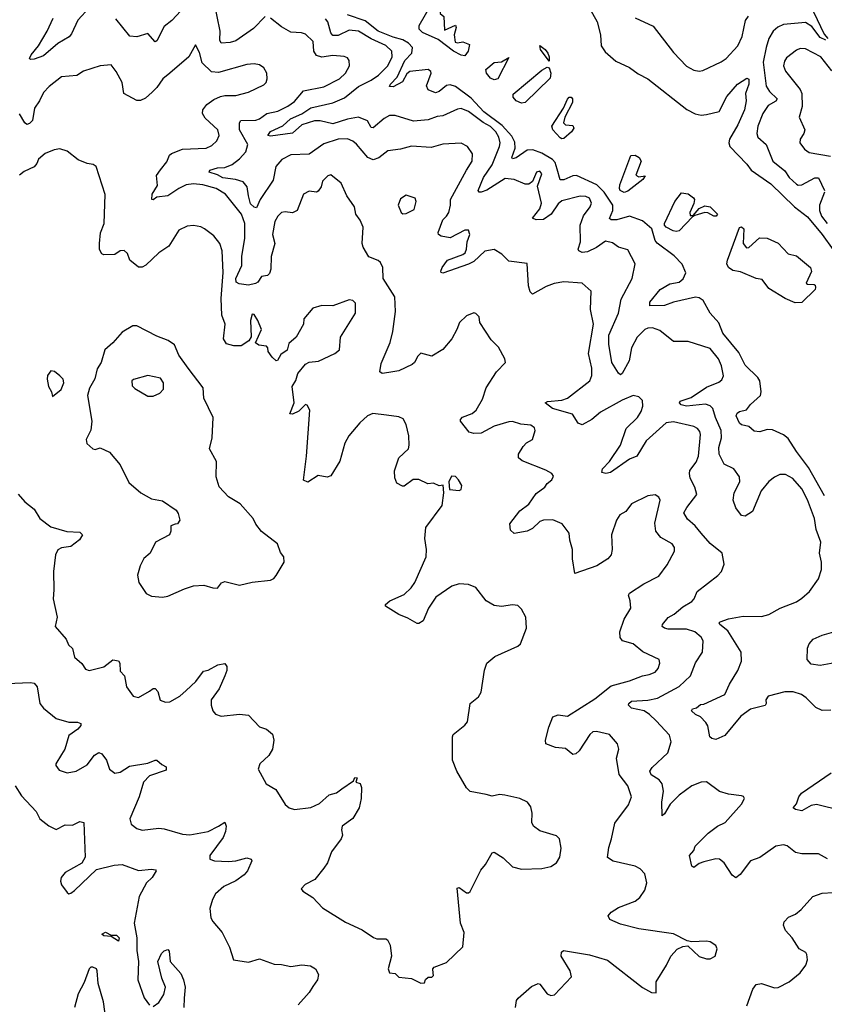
# Model space of a CAD drawing. Extents: x 1839239 to 1929705, y 762242 to 910352.
# Tile 143 of 256: x 1905886 to 1910277, y 791502 to 796877. Entities that reach past the tile are written whole.
import ezdxf

# ---------------------------------------------------------------- set-up
doc = ezdxf.new("R2010")
doc.units = 0

msp = doc.modelspace()

# ---------------------------------------------------------------- linework, layer by layer
at = {"layer": '0CON10XD'}
for points in [[(1906835.9, 797004.1), (1906717.2, 796872.8), (1906675, 796840.8), (1906635, 796762.5), (1906625, 796755.7), (1906585, 796801.5), (1906525, 796783.8), (1906487.8, 796787.8), (1906410.9, 796880.9)], [(1908315, 796680.6), (1908295, 796683.9), (1908254.2, 796705), (1908169.5, 796769.5), (1908085, 796807.5), (1908066.9, 796825), (1908065.8, 796845), (1908155, 797002.5), (1908165, 797003.3), (1908176, 796995), (1908172.5, 796945), (1908180, 796935), (1908181.7, 796911.7), (1908200, 796895), (1908205, 796820), (1908265, 796847.5), (1908267.5, 796835), (1908257.1, 796795), (1908263.3, 796755), (1908275, 796751.2), (1908305, 796756.7), (1908341.7, 796741.7), (1908334, 796705), (1908315, 796680.6)], [(1906266.4, 796943.7), (1906204, 796875), (1906169.5, 796800.5), (1906155.9, 796784.1), (1906095, 796747.2), (1906015, 796679.4), (1905965, 796662), (1905945, 796660), (1905940, 796665), (1905947.9, 796685), (1905988.9, 796735), (1906035.3, 796815), (1906069.3, 796885)], [(1907225.8, 796894.2), (1907161.7, 796828.3), (1907065, 796762.5), (1907035, 796752.5), (1906985, 796748.5), (1906978.3, 796765), (1906980.7, 796815), (1906948.1, 796975)], [(1908995, 796940), (1909037.5, 796865), (1909055.7, 796795), (1909060, 796735), (1909080.9, 796700.9), (1909139.8, 796649.8), (1909215, 796616.9), (1909261.2, 796581.2), (1909315, 796554.4), (1909527.7, 796387.7), (1909572.4, 796362.4), (1909605, 796356.6), (1909635, 796359.1), (1909703.4, 796376.6), (1909745, 796458), (1909804.3, 796525), (1909855, 796557.5), (1909865, 796552.5), (1909865.5, 796525), (1909847.1, 796475), (1909850.5, 796435), (1909841.6, 796385), (1909805, 796302.7), (1909759.6, 796225), (1909756.2, 796205), (1909762.3, 796185), (1909855, 796087.8), (1909878.2, 796055), (1909985, 795980.4), (1910114.8, 795854.8), (1910185, 795801.1), (1910265.2, 795705), (1910325, 795620)], [(1908323.7, 796056.3), (1908355.9, 796104.1), (1908357.8, 796145), (1908330.8, 796185), (1908295, 796202.7), (1908195, 796197.1), (1908131.3, 796178.7), (1908025, 796187.3), (1907965, 796169.5), (1907895, 796162), (1907847, 796123), (1907815, 796112.7), (1907785.6, 796125.6), (1907725, 796198.2), (1907705, 796213.5), (1907675, 796227.1), (1907625, 796224.7), (1907545, 796199.1), (1907465, 796143.6), (1907365, 796138.5), (1907316, 796114), (1907283.6, 796075), (1907268.8, 796001.2), (1907197.8, 795895), (1907179.3, 795850.7), (1907165, 795853.4), (1907145, 795872.4), (1907134.3, 795915), (1907128.2, 795965), (1907105, 795991.4), (1907064.2, 796004.2), (1906995, 796013.6), (1906965, 796031), (1906920, 796045), (1906923.3, 796055), (1906965, 796068), (1907005, 796071.1), (1907045, 796086.6), (1907085, 796116.9), (1907119.3, 796155), (1907130.9, 796195), (1907086.2, 796275), (1907086.2, 796313.8), (1907093.3, 796326.7), (1907175, 796328.7), (1907195.6, 796335), (1907234.4, 796365.6), (1907295, 796377.9), (1907349.1, 796405), (1907385, 796430.9), (1907435, 796488.4), (1907545, 796509.7), (1907631.9, 796555), (1907663.3, 796585), (1907686.9, 796625), (1907684.1, 796654.1), (1907675, 796668.8), (1907656.2, 796676.2), (1907595, 796681.6), (1907535, 796673.3), (1907505, 796682.1), (1907491.1, 796705), (1907487.4, 796757.4), (1907445, 796797.3), (1907424.7, 796804.7), (1907365, 796808.9), (1907315, 796838.5), (1907255.4, 796885.4)], [(1910312.3, 793107.7), (1910265, 793106), (1910231.7, 793121.7), (1910179.2, 793175), (1910152.7, 793192.7), (1910107.8, 793207.8), (1910061.7, 793208.3), (1909971.2, 793185), (1909957.5, 793165), (1909960, 793145), (1909955, 793133.8), (1909875, 793113.3), (1909822.5, 793075), (1909735, 792970), (1909685, 792948.1), (1909662.8, 792952.8), (1909653, 792963), (1909642.4, 793022.4), (1909631.1, 793041.1), (1909601.8, 793071.8), (1909574.4, 793085), (1909552.5, 793105), (1909557.5, 793115), (1909579.3, 793120.7), (1909601.8, 793138.2), (1909619.3, 793140.7), (1909735, 793193.3), (1909760.4, 793249.6), (1909806.1, 793323.9), (1909826.2, 793375), (1909823.2, 793425), (1909750.8, 793540.8), (1909706.9, 793575), (1909704.2, 793585), (1909709.1, 793590.9), (1909755, 793607.3), (1909835, 793621.2), (1909935, 793618.9), (1909975, 793629.4), (1910036.2, 793665), (1910125, 793699.6), (1910155, 793718.5), (1910197.3, 793755), (1910245.4, 793825), (1910262.1, 793875), (1910261.4, 793915), (1910251.2, 793965), (1910257.8, 794025), (1910233.8, 794095), (1910224.6, 794155), (1910186.3, 794256.3), (1910155, 794315.5), (1910105, 794372.1), (1910065, 794393.5), (1910035, 794393.5), (1910005, 794379.6), (1909975, 794356.1), (1909932.8, 794305), (1909885, 794192.9), (1909845, 794167.5), (1909825, 794170), (1909795, 794213.3), (1909779.5, 794255), (1909785, 794293.8), (1909816.5, 794355), (1909815, 794382.5), (1909784.2, 794425), (1909731.3, 794451.3), (1909702.9, 794505), (1909702.5, 794542.5), (1909715.7, 794595), (1909714.3, 794635), (1909682.9, 794705), (1909668.8, 794755), (1909655, 794769.3), (1909628.8, 794778.8), (1909525, 794768), (1909495.7, 794775), (1909486.7, 794785), (1909490.8, 794795), (1909550.6, 794815), (1909635, 794871.6), (1909702.2, 794897.8), (1909718.5, 794911.5), (1909726.4, 794933.6), (1909716.8, 794986.8), (1909700, 795025), (1909655, 795082.2), (1909535, 795120), (1909455, 795120.6), (1909379.9, 795179.9), (1909340, 795195), (1909315, 795193.5), (1909297.1, 795185), (1909256.7, 795143.3), (1909224.8, 795085.2), (1909211.9, 795015), (1909175, 794946), (1909165, 794938), (1909155, 794948), (1909118.1, 795005), (1909100.8, 795105), (1909100.8, 795155), (1909153.3, 795275), (1909168.8, 795351.2), (1909228.9, 795465), (1909244.3, 795544.3), (1909205, 795621.2), (1909155, 795635.8), (1909121.2, 795658.8), (1909082.4, 795667.6), (1909035, 795634.4), (1908985, 795610.5), (1908955, 795605.6), (1908937.5, 795615), (1908934.4, 795625), (1908946, 795664), (1908944.7, 795755), (1908963.9, 795806.1), (1908999.5, 795855), (1909006.5, 795875), (1908995, 795902), (1908975, 795912.5), (1908945, 795913.3), (1908845, 795887.5), (1908825, 795872.2), (1908787.4, 795815), (1908745, 795786.9), (1908705, 795784.7), (1908684.4, 795794.4), (1908724.6, 795845), (1908734, 795875), (1908711.7, 795968.3), (1908736, 796035), (1908725, 796050), (1908706.7, 796045), (1908685.7, 795994.3), (1908665, 795980), (1908645, 795980), (1908584.7, 796004.7), (1908535, 796010.5), (1908435, 795945.9), (1908405, 795935.4), (1908393.3, 795935), (1908387.5, 795945), (1908418.2, 796015), (1908464.8, 796085), (1908504.8, 796185), (1908508.6, 796205), (1908501.7, 796235), (1908484.4, 796265), (1908455, 796294.2), (1908415, 796315.2), (1908335, 796375.8), (1908295, 796392), (1908275, 796389.2), (1908195, 796352.2), (1908165, 796348.1), (1908115, 796330), (1908035, 796323.2), (1907935, 796354.6), (1907905, 796354.1), (1907875, 796337.5), (1907815, 796287.1), (1907805, 796288), (1907783.6, 796325), (1907735, 796344.4), (1907675, 796334.5), (1907595, 796309.5), (1907525, 796325.2), (1907495.6, 796324.4), (1907425, 796302.9), (1907375, 796257.1), (1907255, 796242), (1907240, 796245), (1907255, 796266.9), (1907321.7, 796298.3), (1907363.1, 796335), (1907426.4, 796363.6), (1907475, 796395.3), (1907595, 796423.1), (1907659.2, 796450.8), (1907735, 796511.9), (1907805, 796547.4), (1907843.4, 796575), (1907895, 796624.6), (1907918.4, 796675), (1907917.2, 796705), (1907885, 796736.7), (1907803.4, 796773.4), (1907735, 796815.2), (1907685, 796819.8), (1907625, 796790), (1907595, 796791.6), (1907584.5, 796804.5), (1907566.9, 796865), (1907555, 796882.5)], [(1910278.2, 794278.2), (1910191.9, 794431.9), (1910125, 794520.4), (1910080.8, 794590.8), (1910055, 794611.8), (1909995, 794638.2), (1909965, 794640.8), (1909925, 794626.7), (1909895, 794630.6), (1909865, 794657.1), (1909825.9, 794665.9), (1909814, 794675), (1909796.7, 794715), (1909801.7, 794728.3), (1909815, 794738.8), (1909853, 794747), (1909875, 794775.6), (1909928.6, 794825), (1909933.1, 794845), (1909926.4, 794905), (1909915, 794924.3), (1909845, 794990.6), (1909811.2, 795061.2), (1909724, 795165), (1909702.2, 795222.2), (1909654.6, 795275), (1909615.5, 795345), (1909595, 795359.6), (1909575, 795361.8), (1909455, 795334.5), (1909405, 795317.3), (1909325.8, 795315.8), (1909325, 795335.8), (1909382.2, 795405), (1909435, 795435.3), (1909485.3, 795444.7), (1909507.8, 795462.2), (1909520.8, 795495), (1909502.2, 795542.2), (1909458.8, 795588.8), (1909365, 795657.1), (1909355, 795672), (1909336.3, 795735), (1909285, 795779), (1909215, 795804), (1909144.2, 795784.2), (1909115, 795784.7), (1909105, 795792.2), (1909123.1, 795835), (1909123.3, 795865), (1909075.3, 795935.3), (1909036.2, 795975), (1908925, 796026), (1908905, 796023.9), (1908855, 796002), (1908835, 796002.3), (1908818.8, 796061.2), (1908807.7, 796097.7), (1908794.5, 796114.5), (1908735, 796148.8), (1908687.2, 796167.2), (1908655, 796164.3), (1908595, 796122.9), (1908575, 796117.5), (1908571.5, 796125), (1908589.3, 796175), (1908588.1, 796208.1), (1908571.5, 796241.5), (1908519.9, 796299.9), (1908419.3, 796375), (1908349.3, 796449.3), (1908265, 796513.2), (1908235, 796521.8), (1908215, 796518.5), (1908175, 796485.5), (1908155, 796478.2), (1908114.6, 796494.6), (1908105.7, 796515.7), (1908131.8, 796585), (1908130, 796595), (1908115.8, 796605), (1908015, 796593.8), (1907998.4, 796581.6), (1907975, 796537.1), (1907925, 796510), (1907905, 796512.5), (1907910, 796525), (1907947, 796563), (1907988.6, 796655), (1908026, 796695), (1908030, 796725), (1908008.2, 796748.2), (1907976.9, 796766.9), (1907925, 796780.8), (1907842.3, 796815), (1907771.6, 796871.6), (1907675, 796903.1)], [(1909245, 796888.1), (1909342.5, 796842.5), (1909455, 796698.6), (1909525, 796623.1), (1909565, 796601.4), (1909595, 796595.8), (1909615, 796599.2), (1909715, 796646.5), (1909741.9, 796665), (1909806, 796735), (1909829.5, 796785), (1909846.7, 796873.3), (1909863.5, 796896.5)], [(1910219.3, 796919.3), (1910277.4, 796797.4), (1910296.2, 796773.8)], [(1910285.4, 796764.6), (1910255, 796779.2), (1910210.2, 796840.2), (1910175, 796862.2), (1910055, 796851.5), (1910023, 796837), (1909997.6, 796815), (1909975.3, 796775), (1909959.5, 796725), (1909944.5, 796645), (1909960.7, 796515), (1909978.1, 796485), (1910020.9, 796445), (1910013.1, 796433.1), (1909971, 796409), (1909941.8, 796365), (1909915.5, 796295), (1909910, 796255), (1909915.5, 796235.5), (1909959.5, 796195), (1909996.2, 796105), (1910062.1, 796052.1), (1910085.5, 796015), (1910125, 795980), (1910135, 795974.6), (1910155, 795976.2), (1910225, 796014.6), (1910245, 796014.3), (1910278.5, 795945)], [(1906655, 796057.9), (1906688.1, 796101.9), (1906703.2, 796136.8), (1906715, 796146.9), (1906775, 796171.1), (1906903.6, 796176.4), (1906935, 796191.1), (1906961.9, 796215), (1906974.4, 796245), (1906967.9, 796275), (1906898.7, 796338.7), (1906883.3, 796365), (1906885.5, 796385), (1906906.6, 796413.4), (1906945, 796441.5), (1906982.2, 796457.8), (1907005, 796463.5), (1907066, 796464), (1907135, 796482.1), (1907219.2, 796520.8), (1907230.8, 796535), (1907236, 796555), (1907234.2, 796585), (1907218.8, 796615), (1907195, 796630.8), (1907165, 796635.8), (1907125, 796632.9), (1906970.9, 796589.1), (1906931.9, 796591.9), (1906881.9, 796641.9), (1906867.6, 796697.6), (1906845, 796740), (1906809.2, 796675), (1906705, 796585.7), (1906667.1, 796555), (1906633.9, 796506.1), (1906608.5, 796481.5), (1906571.7, 796448.3), (1906545, 796436.2), (1906525, 796436.7), (1906454.4, 796474.4), (1906445.7, 796535), (1906412.5, 796595), (1906385, 796630), (1906324.4, 796625.6), (1906235, 796596.5), (1906197.1, 796572.9), (1906115, 796565.6), (1906047.2, 796512.8), (1906015, 796480), (1905994.4, 796435), (1905966.9, 796395), (1905955, 796326.9), (1905940.1, 796309.9), (1905925, 796304.4), (1905913.8, 796313.8), (1905885, 796363.8)], [(1908775, 796650), (1908728.6, 796715), (1908725, 796735.8), (1908754.2, 796715), (1908768.8, 796695), (1908776.2, 796675), (1908775, 796650)], [(1910318.1, 796598.1), (1910258.5, 796675), (1910175, 796718.9), (1910145, 796720), (1910125, 796710.8), (1910071.7, 796668.3), (1910059.7, 796650.3), (1910054.5, 796625), (1910065, 796596.2), (1910145.3, 796495.3), (1910154, 796474), (1910155.9, 796404.1), (1910140.5, 796345), (1910170.6, 796275), (1910165.6, 796255), (1910145.8, 796225), (1910144, 796205), (1910169.4, 796169.4), (1910195, 796152.5), (1910311.8, 796131.8)], [(1908475, 796548.1), (1908455, 796557.8), (1908434.4, 796585), (1908430, 796605), (1908475, 796642.5), (1908515, 796646.2), (1908555, 796670), (1908495, 796553.8), (1908475, 796548.1)], [(1908625, 796420.6), (1908595.8, 796435), (1908578.6, 796455), (1908578.6, 796471.4), (1908735, 796600.8), (1908765, 796617.5), (1908775, 796613.8), (1908784.5, 796585), (1908782.1, 796557.9), (1908645, 796424.2), (1908625, 796420.6)], [(1908845, 796226), (1908835, 796231.9), (1908795.7, 796275), (1908790.6, 796295), (1908853.8, 796395), (1908875, 796442.5), (1908885, 796453.3), (1908895, 796453.8), (1908903.8, 796445), (1908903.8, 796425), (1908862, 796345), (1908853.8, 796313.8), (1908865, 796303.3), (1908905, 796300), (1908910, 796285), (1908897.5, 796265), (1908855, 796228.8), (1908845, 796226)], [(1905877.6, 794287.6), (1905914, 794245), (1905965.4, 794205.4), (1905995.8, 794155), (1906055, 794108.5), (1906142.6, 794082.6), (1906215, 794080), (1906228, 794065), (1906212.1, 794037.9), (1906165, 794002), (1906115, 793994.5), (1906095, 793983.1), (1906081.1, 793955), (1906070, 793865), (1906073.1, 793765), (1906068.6, 793715), (1906090, 793615), (1906080, 793565), (1906140, 793495), (1906152, 793465), (1906173.8, 793443.8), (1906185, 793398), (1906225, 793362), (1906245, 793331.2), (1906265, 793324.2), (1906345, 793344.4), (1906395, 793381.9), (1906425, 793378), (1906432, 793365), (1906435, 793320), (1906457.5, 793295), (1906468.8, 793235), (1906504.4, 793184.4), (1906535, 793177.5), (1906595, 793212), (1906615, 793226.2), (1906625, 793226.7), (1906639.4, 793209.4), (1906653, 793163), (1906681.4, 793151.4), (1906705, 793152.9), (1906759.2, 793185), (1906795, 793214.4), (1906846.9, 793265), (1906889.5, 793320.5), (1906915, 793326.2), (1906967.5, 793355), (1907005, 793362.5), (1907016.2, 793346.2), (1907016.2, 793325), (1907006, 793295), (1906974.2, 793225), (1906931.4, 793165), (1906930.8, 793135), (1906940, 793105), (1906955, 793086.2), (1906985, 793075.8), (1907085.9, 793085.9), (1907135, 793080), (1907195, 793017.5), (1907233.6, 793003.6), (1907266.1, 792976.1), (1907273.8, 792945), (1907266.2, 792895), (1907245, 792860), (1907196.2, 792815), (1907188, 792785), (1907231.2, 792705), (1907283.3, 792675), (1907335, 792592.5), (1907357.5, 792575), (1907385, 792566), (1907475, 792576), (1907522.1, 792597.9), (1907575, 792645.8), (1907615, 792657.5), (1907645, 792678.8), (1907708.3, 792721.7), (1907715, 792740), (1907728.3, 792738.3), (1907720, 792715), (1907745, 792707.5), (1907750.8, 792685), (1907750.5, 792625), (1907739.1, 792575), (1907704, 792516), (1907646.2, 792475), (1907642, 792455), (1907647.1, 792425), (1907641.4, 792405), (1907588.1, 792335), (1907566.2, 792275), (1907546.2, 792245), (1907495.9, 792184.1), (1907443.9, 792156.1), (1907423, 792133), (1907430.7, 792120.7), (1907486.7, 792085), (1907538.3, 792028.3), (1907665, 791950), (1907755, 791909.2), (1907817, 791867), (1907835, 791860), (1907885, 791860), (1907893.9, 791853.9), (1907907.1, 791825), (1907915.6, 791765), (1907896.2, 791695), (1907905, 791673.3), (1907935, 791670), (1907955, 791651.2), (1908025, 791643.3), (1908075, 791617.5), (1908095, 791620), (1908101.7, 791638.3), (1908115, 791650), (1908135, 791650), (1908145, 791660), (1908143, 791673), (1908140, 791695), (1908147.5, 791705), (1908215, 791731.2), (1908304.2, 791815.8), (1908311.4, 791895), (1908292.2, 791945), (1908274.2, 792135.8), (1908285, 792140), (1908325, 792111.2), (1908335, 792110), (1908345, 792117.5), (1908402.5, 792235), (1908427.5, 792265), (1908465, 792330), (1908475, 792332.5), (1908525, 792302.5), (1908575, 792253.3), (1908625, 792240), (1908735.7, 792244.3), (1908785, 792254.2), (1908816.2, 792275), (1908834.2, 792305.8), (1908841.4, 792355), (1908832.9, 792405), (1908815, 792422.5), (1908725, 792450), (1908690, 792475), (1908681.2, 792495), (1908683.8, 792545), (1908675, 792580), (1908656.7, 792605), (1908615, 792625.8), (1908534.3, 792644.3), (1908505, 792647.1), (1908465, 792638.9), (1908432.5, 792647.5), (1908345, 792663.8), (1908324.3, 792684.3), (1908271.9, 792775), (1908248.5, 792835), (1908247.3, 792962.7), (1908251.2, 792975), (1908315, 793026), (1908329.2, 793045), (1908344.3, 793145), (1908389.7, 793180.3), (1908404.4, 793205.6), (1908423.6, 793326.4), (1908436, 793365), (1908479.1, 793400.9), (1908605, 793456.7), (1908619.7, 793470.3), (1908652, 793555), (1908649.2, 793615), (1908625, 793660), (1908605, 793680), (1908575, 793682.5), (1908515, 793674.4), (1908475, 793680), (1908432.5, 793705), (1908375, 793777.5), (1908335, 793794.2), (1908285, 793796.9), (1908245, 793784.5), (1908157.1, 793725), (1908116.9, 793665), (1908088, 793595), (1908065, 793581.2), (1908055, 793581.2), (1908005, 793610), (1907955, 793629.4), (1907883.3, 793675), (1907883.3, 793685), (1907906.2, 793705), (1907985, 793738.6), (1908022.9, 793775), (1908043.3, 793805), (1908104.4, 793945.6), (1908106.9, 793985), (1908096.9, 794045), (1908102.9, 794105), (1908192.5, 794225), (1908200, 794295), (1908197, 794337), (1908175, 794332.5), (1908145, 794347.5), (1908113.6, 794343.6), (1908065, 794367.5), (1908033.4, 794366.6), (1907985, 794331.2), (1907975, 794330), (1907945, 794346.2), (1907933.4, 794376.6), (1907931.5, 794415), (1907955.7, 794485), (1908008, 794535), (1908012.5, 794555), (1908009.2, 794605), (1907995, 794667.5), (1907978.3, 794698.3), (1907955, 794709.2), (1907887.5, 794717.5), (1907813, 794727), (1907784.6, 794715.4), (1907742.8, 794677.2), (1907682.9, 794605), (1907661.4, 794565), (1907632.7, 794467.3), (1907585, 794387.5), (1907565, 794380), (1907515, 794388.8), (1907457.8, 794352.2), (1907435, 794363.8), (1907451.5, 794495), (1907469.2, 794745), (1907455, 794772.5), (1907445, 794776.2), (1907409.9, 794740.1), (1907375, 794724.4), (1907360, 794725), (1907383.1, 794785), (1907372.9, 794875), (1907392.6, 794907.4), (1907403.9, 794946.1), (1907445, 794995.8), (1907465, 795007.5), (1907516.6, 795013.4), (1907606.7, 795055), (1907631.2, 795075), (1907636.2, 795143.8), (1907718.2, 795275), (1907718.9, 795328.9), (1907705, 795344.3), (1907685, 795347.3), (1907595, 795315.6), (1907535, 795316.9), (1907485, 795302.5), (1907437.5, 795245), (1907435.8, 795215), (1907395.4, 795144.6), (1907355, 795108.8), (1907345, 795073.3), (1907311.1, 795048.9), (1907293.9, 795016.1), (1907285, 795014), (1907264.4, 795034.4), (1907241.2, 795065), (1907240, 795085), (1907232.5, 795095), (1907190.7, 795100.7), (1907173, 795113), (1907205.6, 795185), (1907185.6, 795235), (1907165, 795267.5), (1907155, 795270), (1907146.2, 795235), (1907148.8, 795145), (1907136, 795124), (1907095, 795097.5), (1907055, 795097.5), (1907015, 795107.5), (1906998.8, 795135), (1907006.9, 795215), (1906990, 795265), (1906984.8, 795355), (1906997.3, 795497.3), (1906991.5, 795615), (1906978.6, 795655), (1906945, 795698), (1906895.4, 795735.4), (1906875, 795747.1), (1906835, 795754.3), (1906799.7, 795750.3), (1906755, 795728.6), (1906699.7, 795640.3), (1906645, 795603.5), (1906575, 795536.7), (1906555, 795525.6), (1906535, 795525.6), (1906487.1, 795565), (1906475, 795601.2), (1906456.3, 795616.3), (1906435, 795615.5), (1906405, 795595.6), (1906345, 795593.8), (1906335, 795599.2), (1906322.4, 795622.4), (1906320.8, 795655), (1906326.2, 795713.8), (1906347.1, 795765), (1906352.3, 795922.3), (1906302.5, 796075), (1906286.4, 796086.4), (1906255, 796091.2), (1906205, 796112), (1906145, 796160), (1906105, 796171.4), (1906073.2, 796166.8), (1906025, 796147.5), (1905988.8, 796115), (1905978.7, 796091.3), (1905965, 796073.1), (1905910.7, 796049.3), (1905885, 796028.8)], [(1909185, 795933.8), (1909164, 795945), (1909158.8, 795955), (1909160.9, 795975), (1909222, 796135), (1909245, 796136.9), (1909266.2, 796125), (1909277.5, 796105), (1909248.3, 796028.3), (1909265, 796020), (1909300, 796025), (1909286.7, 796005), (1909205, 795941.9), (1909185, 795933.8)], [(1908591.9, 791485), (1908597.6, 791522.4), (1908605.8, 791535), (1908679.7, 791600.3), (1908715, 791616), (1908725, 791612.5), (1908765, 791560), (1908785, 791550), (1908805, 791553.3), (1908896.9, 791653.1), (1908890.8, 791685), (1908842, 791765), (1908842.9, 791787.1), (1908854.3, 791795.7), (1908995, 791771.9), (1909095, 791742.9), (1909285, 791594), (1909335, 791566.7), (1909360, 791565), (1909360, 791625), (1909416.7, 791715), (1909440, 791765), (1909475, 791802.5), (1909505, 791817.5), (1909531.7, 791821.7), (1909593.9, 791763.9), (1909635, 791750), (1909655, 791750), (1909682.5, 791765), (1909692.5, 791805), (1909685, 791822.5), (1909655, 791842.5), (1909635, 791846.7), (1909555, 791842.5), (1909528.3, 791848.3), (1909455, 791886.2), (1909265, 791914.5), (1909165, 791940), (1909106.2, 791965), (1909098, 791985), (1909113.8, 792005), (1909155, 792031.4), (1909245, 792064.4), (1909270, 792085), (1909297.5, 792125), (1909309.2, 792165), (1909298.8, 792215), (1909272.3, 792242.3), (1909245, 792256), (1909125, 792284.2), (1909093.8, 792303.8), (1909101.5, 792358.5), (1909116.2, 792405), (1909135, 792490.8), (1909208.1, 792591.9), (1909225.6, 792635), (1909204.5, 792695), (1909157.3, 792757.3), (1909143.8, 792845), (1909156.2, 792895), (1909148.8, 792925), (1909105.6, 792975.6), (1909035, 792991.4), (1909015, 792989.2), (1908998, 792975), (1908940, 792885), (1908920.7, 792869.3), (1908905, 792866.7), (1908865, 792898.8), (1908810, 792905), (1908757.5, 792925), (1908756, 792945), (1908773.1, 793015), (1908795, 793071.2), (1908825, 793082), (1908875, 793075.7), (1909025, 793170.4), (1909115, 793240.8), (1909215, 793267.5), (1909285, 793295.4), (1909322.2, 793302.2), (1909355, 793314.5), (1909370.6, 793335), (1909380, 793365), (1909375.8, 793385), (1909286.3, 793426.3), (1909235, 793470), (1909175.7, 793485.7), (1909162.5, 793505), (1909160.8, 793535), (1909185.5, 793605), (1909220.6, 793665), (1909218, 793705), (1909208.8, 793735), (1909214.2, 793745.8), (1909293.1, 793796.9), (1909375, 793839.4), (1909419.4, 793900.6), (1909460, 793975), (1909460, 793995), (1909447.5, 794015), (1909385, 794051.1), (1909357.5, 794085), (1909352.2, 794127.8), (1909382.5, 794255), (1909375, 794270), (1909355, 794282.9), (1909315, 794278.5), (1909226, 794234), (1909195, 794192), (1909161.2, 794175), (1909143.3, 794145), (1909116.2, 794065), (1909118.8, 793985), (1909113.3, 793955), (1909096.1, 793933.9), (1909036.7, 793895), (1908915, 793853.3), (1908903.2, 793933.2), (1908903.3, 793985), (1908888.5, 794035), (1908885.6, 794075), (1908845.9, 794125.9), (1908795, 794146.4), (1908745, 794145.4), (1908725, 794137.3), (1908685, 794099.4), (1908655.3, 794084.7), (1908585, 794071.9), (1908565, 794090), (1908561.5, 794125), (1908615, 794195.5), (1908665, 794233.1), (1908705, 794291.1), (1908752.5, 794325), (1908765, 794346), (1908791.2, 794365), (1908800, 794385), (1908790.5, 794400.5), (1908758, 794418), (1908628.2, 794468.2), (1908609.2, 794485), (1908608.6, 794505), (1908633.7, 794546.3), (1908652.7, 794567.3), (1908684.4, 794585.6), (1908700, 794635), (1908695, 794648.8), (1908675, 794664.2), (1908621.2, 794668.8), (1908575, 794684.4), (1908555, 794682.5), (1908475, 794657.9), (1908405, 794620), (1908365, 794617.5), (1908338.8, 794625), (1908292, 794685), (1908292, 794695), (1908302.8, 794707.2), (1908355, 794728.1), (1908377.1, 794745), (1908411.4, 794805), (1908432.6, 794867.4), (1908488, 794955), (1908536.7, 795005), (1908533.3, 795025), (1908499.6, 795089.6), (1908459.1, 795129.1), (1908396.7, 795225), (1908393.8, 795255), (1908375, 795274), (1908365, 795276), (1908325, 795260), (1908286.2, 795225), (1908272, 795185), (1908244.2, 795135), (1908195, 795076), (1908135, 795040.8), (1908075, 795056.2), (1908059.3, 795040.7), (1908041.4, 795005), (1908028, 794995), (1907955, 794960.5), (1907900.5, 794950.5), (1907865, 794946.2), (1907851.2, 794955), (1907859.7, 795000.3), (1907907.5, 795115), (1907922.5, 795175), (1907936.9, 795285), (1907934.1, 795364.1), (1907868.9, 795465), (1907867.1, 795525), (1907855, 795551.2), (1907842.4, 795562.4), (1907791.9, 795581.9), (1907760, 795635), (1907755.8, 795655), (1907760, 795745), (1907743.4, 795783.4), (1907720.8, 795815), (1907713.1, 795855), (1907670.6, 795915), (1907641.2, 795985), (1907585, 796030), (1907567.5, 796025), (1907538, 795995), (1907532, 795965), (1907515, 795941.2), (1907505, 795936.2), (1907465, 795940.8), (1907434.2, 795925), (1907400.8, 795835), (1907375, 795822.7), (1907335, 795828.1), (1907315, 795824.2), (1907295, 795804), (1907278.9, 795775), (1907265.5, 795705), (1907278.9, 795655), (1907258.7, 795585), (1907255.9, 795515), (1907249.2, 795490.8), (1907239.3, 795480.7), (1907205, 795475.7), (1907186.1, 795443.9), (1907173.2, 795436.8), (1907135, 795428.3), (1907084.4, 795434.4), (1907068.2, 795445), (1907065.8, 795465), (1907098.6, 795535), (1907098.1, 795585), (1907115.2, 795684.8), (1907114, 795765), (1907096.2, 795815), (1907008.9, 795925), (1906957.5, 795955), (1906885, 795976.4), (1906835, 795980.6), (1906795, 795974.8), (1906753.6, 795955), (1906695, 795914.8), (1906635, 795907.9), (1906615, 795892.9), (1906607.5, 795895), (1906609.1, 795925), (1906638.3, 795971.7), (1906633.5, 796026.5), (1906655, 796057.9)], [(1910295, 792296.9), (1910245, 792324.2), (1910155, 792323.1), (1910121.1, 792331.1), (1910075, 792367.5), (1910055, 792372.9), (1910012, 792365), (1909925, 792303.6), (1909874, 792285), (1909819.1, 792210.9), (1909795, 792193.3), (1909775, 792208), (1909731.1, 792275), (1909705, 792294.5), (1909685, 792295.5), (1909620.8, 792279.2), (1909595, 792270.9), (1909565, 792248.9), (1909555, 792256), (1909542.1, 792315), (1909565, 792341.2), (1909572.9, 792365), (1909642.9, 792437.1), (1909695, 792474.4), (1909735.8, 792495), (1909826, 792595), (1909841.2, 792625), (1909835.7, 792635.7), (1909825, 792640), (1909755, 792648.6), (1909705, 792664.3), (1909635, 792716), (1909605, 792714.2), (1909555, 792695.6), (1909485, 792643.1), (1909435.5, 792595), (1909405, 792542), (1909391.7, 792531.7), (1909390.8, 792605), (1909398.9, 792665), (1909392.7, 792705), (1909376.8, 792726.8), (1909333.1, 792755), (1909324.5, 792775), (1909338.5, 792795), (1909423.3, 792875), (1909441.8, 792935), (1909431.7, 792971.7), (1909359, 793049), (1909323.6, 793085), (1909295, 793104.3), (1909225, 793118.2), (1909209.6, 793135), (1909210.4, 793145), (1909225, 793156.3), (1909315, 793161.6), (1909367.4, 793172.6), (1909485, 793237.5), (1909546.9, 793295), (1909573.9, 793366.1), (1909613.1, 793425), (1909616.9, 793486.9), (1909605, 793506.9), (1909570, 793535), (1909525, 793550.4), (1909425, 793550), (1909404.8, 793554.8), (1909392.7, 793565), (1909394.2, 793575.8), (1909425, 793613.3), (1909458.3, 793631.7), (1909505, 793672.7), (1909555, 793701.9), (1909566.9, 793715), (1909584.2, 793755), (1909696.8, 793843.2), (1909716, 793865), (1909730, 793905), (1909720.6, 793965), (1909655, 794017.1), (1909604.6, 794075), (1909573.5, 794113.5), (1909530.5, 794150.5), (1909510.5, 794185), (1909526.5, 794215), (1909581.4, 794285), (1909570.5, 794325), (1909544.7, 794374.7), (1909540.8, 794399.2), (1909544, 794416), (1909578.9, 794461.1), (1909590, 794495), (1909602.4, 794612.4), (1909598.9, 794628.9), (1909585, 794645.7), (1909565, 794655.6), (1909455, 794682.5), (1909415, 794676.2), (1909305, 794577.8), (1909255, 794494), (1909215, 794478.6), (1909110, 794405), (1909085, 794399.4), (1909062.5, 794405), (1909067.1, 794425), (1909104.7, 794465.3), (1909165.3, 794555), (1909196.7, 794645), (1909257.9, 794705), (1909278.6, 794738.6), (1909286.9, 794766.9), (1909285, 794798.8), (1909265, 794818.8), (1909235, 794825.6), (1909175, 794800.8), (1909055.7, 794734.3), (1909008.9, 794695), (1908955, 794665.8), (1908934, 794675), (1908903.1, 794723.1), (1908794.3, 794755), (1908753.8, 794785), (1908767.1, 794792.9), (1908845, 794800.9), (1908875, 794811.2), (1908998.6, 794905), (1909009.4, 794935), (1909008.9, 794975), (1908990.9, 795055), (1909018, 795215), (1909001.8, 795295), (1909005.4, 795395.4), (1908955, 795439.2), (1908855, 795446.5), (1908803.9, 795436.1), (1908758.9, 795421.1), (1908685, 795379.2), (1908672, 795392), (1908662.2, 795425), (1908655, 795546.7), (1908555, 795559.2), (1908517.9, 795597.9), (1908475, 795622.9), (1908425, 795614), (1908365, 795558), (1908335, 795542.5), (1908195, 795493.8), (1908187, 795497), (1908183.8, 795505), (1908191.2, 795525), (1908220.8, 795565), (1908305, 795594.5), (1908316.7, 795605), (1908324.4, 795625), (1908327.5, 795665), (1908342, 795705), (1908335, 795728.8), (1908315, 795727.5), (1908235, 795686.2), (1908186.2, 795695), (1908171.2, 795705), (1908170, 795715), (1908195, 795784.2), (1908216.2, 795803.8), (1908228, 795825), (1908237.8, 795865), (1908236.9, 795895), (1908323.7, 796056.3)], [(1907977, 795817), (1907995, 795820), (1908038.8, 795841.2), (1908050, 795885), (1908043.6, 795903.6), (1907995, 795920), (1907965, 795898.8), (1907952, 795865), (1907967.5, 795825), (1907977, 795817)], [(1909469.1, 795720.8), (1909452.9, 795725), (1909414.6, 795745), (1909405.4, 795755), (1909405.4, 795765), (1909462.5, 795885), (1909497.7, 795932.3), (1909535, 795926.3), (1909563.9, 795905), (1909568.2, 795895), (1909566, 795874), (1909544.2, 795824.2), (1909545, 795807.5), (1909562.5, 795807.5), (1909595, 795846), (1909625, 795861.1), (1909653.8, 795855), (1909694, 795815), (1909687.5, 795805), (1909675, 795804), (1909642.5, 795822.5), (1909625, 795824.2), (1909571.7, 795808.3), (1909558.3, 795801.7), (1909485, 795724.7), (1909469.1, 795720.8)], [(1910279.2, 795935), (1910250.6, 795865), (1910251.4, 795835), (1910262.4, 795805), (1910292.5, 795765)], [(1910117.8, 795332.2), (1910064.5, 795355), (1909975, 795410.3), (1909938, 795458), (1909905, 795464.6), (1909819.9, 795499.9), (1909778.7, 795508.7), (1909755, 795523.5), (1909746.1, 795545), (1909748.2, 795565), (1909815, 795742), (1909825, 795745.5), (1909838.9, 795735), (1909834, 795655), (1909852.3, 795632.3), (1909865, 795634), (1909922.9, 795687.1), (1909965.8, 795685), (1910025, 795657.6), (1910079.8, 795599.8), (1910125, 795587.5), (1910202.3, 795525), (1910207.5, 795502.5), (1910178.3, 795438.3), (1910185, 795432.5), (1910221.7, 795431.7), (1910228.3, 795428.3), (1910230, 795415), (1910227.5, 795405), (1910155, 795332.5), (1910117.8, 795332.2)], [(1906665, 793724.2), (1906695, 793730), (1906785, 793770.8), (1906835, 793786.2), (1906890.7, 793790.7), (1906940, 793775), (1906965, 793773.8), (1906987, 793803), (1907005, 793810), (1907085, 793790), (1907155, 793806.7), (1907255, 793817.5), (1907273, 793827), (1907286.1, 793843.9), (1907330, 793915), (1907326.7, 793945), (1907309.3, 793969.3), (1907292.5, 794015), (1907205, 794082.5), (1907175, 794122.5), (1907160, 794155), (1907088.8, 794235), (1907025, 794273.3), (1906975, 794327.5), (1906958.3, 794381.7), (1906960, 794465), (1906922, 794535), (1906935.9, 794594.1), (1906941.2, 794705), (1906891.4, 794811.4), (1906887.7, 794867.7), (1906804.6, 794975), (1906755.4, 795045), (1906731.5, 795101.5), (1906695.7, 795125.7), (1906635, 795149.4), (1906525, 795205.7), (1906503.2, 795206.8), (1906445, 795172.2), (1906395, 795113.1), (1906350.8, 795075), (1906330.8, 795005), (1906308.3, 794971.7), (1906296.1, 794916.1), (1906267.5, 794865), (1906255.8, 794825), (1906280, 794685), (1906273.9, 794636.1), (1906248.8, 794585), (1906253.1, 794563.1), (1906285, 794533.8), (1906298.3, 794531.7), (1906325, 794540), (1906376.4, 794516.4), (1906435, 794447.5), (1906480.9, 794350.9), (1906546.7, 794295), (1906605, 794261.2), (1906665, 794250), (1906739.3, 794199.3), (1906751.7, 794181.7), (1906760, 794145), (1906747.5, 794125), (1906735, 794123.3), (1906710, 794115), (1906711.2, 794085), (1906703.3, 794065), (1906626.7, 794025), (1906597.5, 793965), (1906563.3, 793935), (1906543.3, 793895), (1906528.8, 793845), (1906536.2, 793805), (1906576.7, 793745), (1906605, 793730), (1906665, 793724.2)], [(1906065, 794820), (1906112.3, 794857.7), (1906126.2, 794895), (1906122.5, 794915), (1906105, 794932.5), (1906075, 794957.5), (1906055, 794960), (1906037.5, 794935), (1906036.7, 794915), (1906043.3, 794875), (1906060, 794845), (1906065, 794820)], [(1906615, 794821.9), (1906651.4, 794838.6), (1906670.2, 794859.8), (1906671.1, 794895), (1906655, 794920.8), (1906585, 794934.6), (1906506.8, 794913.2), (1906497.5, 794905), (1906499.1, 794879.1), (1906513.7, 794863.7), (1906585, 794822.2), (1906615, 794821.9)], [(1908285, 794306.7), (1908295, 794312.5), (1908298.8, 794335), (1908281.2, 794365), (1908265, 794383.3), (1908242.5, 794385), (1908227.5, 794355), (1908231.7, 794311.7), (1908285, 794306.7)], [(1910335, 793366.1), (1910255, 793351.4), (1910205, 793358.2), (1910183.3, 793385), (1910185, 793446.2), (1910195, 793470), (1910216.9, 793495), (1910265, 793518.2), (1910355, 793543.4)], [(1905815, 793253.3), (1905945, 793259.6), (1905965.2, 793255.2), (1905980.4, 793235), (1905995.7, 793145), (1906015, 793119.2), (1906085, 793062.9), (1906155, 793042.5), (1906202.2, 793042.2), (1906220, 793035), (1906220, 793025), (1906203.1, 793005), (1906155, 792968.8), (1906132.9, 792895), (1906114.2, 792865), (1906083.3, 792815), (1906083.8, 792805), (1906101.2, 792781.2), (1906145, 792765.8), (1906195, 792775.8), (1906255, 792810), (1906295, 792862), (1906317.7, 792877.7), (1906335, 792870), (1906359.2, 792835), (1906376, 792785), (1906404.4, 792764.4), (1906435, 792770), (1906485, 792801.5), (1906585, 792818.5), (1906625, 792834.3), (1906635, 792834.3), (1906660.9, 792810.9), (1906685, 792798.9), (1906685, 792780), (1906595, 792748.9), (1906562.1, 792715), (1906538.5, 792635), (1906487.5, 792515), (1906494, 792485), (1906525, 792461.9), (1906555, 792452.7), (1906645, 792463.1), (1906675, 792460), (1906775, 792431.1), (1906815, 792428.2), (1906913.8, 792446.2), (1906971.2, 792475), (1907006, 792496), (1907012.9, 792475), (1907009.1, 792445), (1906996.4, 792413.6), (1906922.9, 792315), (1906923.3, 792295), (1906950, 792285), (1907025, 792282.2), (1907065, 792285.6), (1907125, 792301.4), (1907150, 792295), (1907153.8, 792285), (1907129.8, 792230.2), (1907111.5, 792208.5), (1907065, 792176.7), (1907000, 792145), (1906955.4, 792104.6), (1906937.8, 792075), (1906923.3, 792025), (1906929.2, 791975), (1906939.2, 791955), (1906991.9, 791895), (1907031.2, 791815), (1907053.3, 791745), (1907135, 791732.5), (1907195, 791750.8), (1907275, 791720.8), (1907315, 791720), (1907365, 791709.2), (1907425, 791717.1), (1907472.3, 791712.3), (1907500, 791695), (1907516.2, 791665), (1907512, 791635), (1907485, 791600), (1907465, 791567.5), (1907405, 791499.2)], [(1910375, 792559.2), (1910235, 792593.6), (1910205, 792587.8), (1910155, 792558.6), (1910120, 792565), (1910107.5, 792575), (1910125, 792596.7), (1910137.8, 792635), (1910153.1, 792655), (1910315.6, 792765)], [(1905860.8, 792695), (1905895, 792640.6), (1905975.3, 792555.3), (1905995.6, 792515), (1906045, 792475.7), (1906085, 792456.2), (1906135, 792482), (1906175, 792480), (1906215, 792499.4), (1906235.4, 792495.4), (1906243.9, 792306.1), (1906225, 792271.9), (1906135, 792221.1), (1906111.9, 792195), (1906108.1, 792175), (1906114.4, 792155), (1906145, 792112), (1906155, 792105.8), (1906165, 792108.6), (1906185, 792123.3), (1906305, 792238), (1906402, 792262), (1906445, 792266), (1906535, 792232.9), (1906605, 792240.4), (1906626.9, 792236.9), (1906631.2, 792231.2), (1906609.5, 792195), (1906577.5, 792165), (1906538.8, 792091.2), (1906510, 791945), (1906524.7, 791865), (1906525.3, 791795.3), (1906533.9, 791735), (1906530, 791635), (1906565, 791538.1), (1906595, 791497.8)], [(1909855, 791493.8), (1909886.5, 791585), (1909905, 791610), (1909935, 791616.7), (1910005, 791592.5), (1910025, 791594.3), (1910085, 791624.4), (1910145.4, 791674.6), (1910175.8, 791715), (1910185.6, 791745), (1910181.9, 791775), (1910175.8, 791785), (1910140, 791805), (1910102.1, 791865), (1910066, 791906), (1910054.4, 791935), (1910057.7, 791952.3), (1910082.2, 791977.8), (1910120.8, 791995), (1910150.9, 792019.1), (1910215, 792090.5), (1910265, 792108.6), (1910325, 792112.5)], [(1906425, 791846), (1906385, 791872), (1906345.9, 791875.9), (1906333.8, 791885), (1906355, 791895.5), (1906385, 791880), (1906415, 791879.5), (1906429.6, 791865), (1906425, 791846)], [(1906615, 791490.9), (1906645, 791511.9), (1906672.9, 791555), (1906682.1, 791595), (1906662.5, 791645), (1906640.4, 791735), (1906660, 791780), (1906675, 791794.2), (1906695, 791801.2), (1906702, 791792), (1906708.1, 791735), (1906765, 791670.6), (1906780, 791635), (1906788.7, 791595), (1906784.1, 791535.9), (1906780.9, 791485)], [(1906356.9, 791423.1), (1906343.3, 791515), (1906314.7, 791615), (1906309.5, 791685), (1906305, 791695.7), (1906285, 791705.6), (1906275, 791705.5), (1906264.7, 791695), (1906238.5, 791621.5), (1906205, 791560), (1906185.6, 791485)]]:
    msp.add_lwpolyline(points, dxfattribs=at)

doc.saveas('drawing.dxf')
